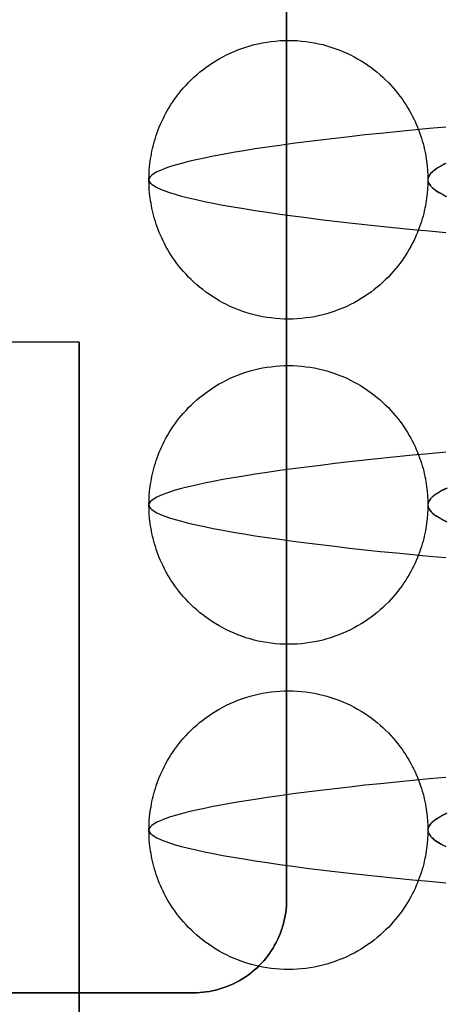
# Model space of a CAD drawing. Header units: millimetres. Extents: x -88 to 88, y -12 to 103.
# Tile 208 of 256: x -35.555 to -35.097, y 12.423 to 13.482. Entities that reach past the tile are written whole.
import ezdxf

# ---------------------------------------------------------------- set-up
doc = ezdxf.new("R2010")
doc.units = ezdxf.units.MM
doc.layers.add('Default', color=7, linetype='Continuous', true_color=0x000000)

msp = doc.modelspace()

# ---------------------------------------------------------------- linework, layer by layer
at = {"layer": 'Default', "color": 254, "true_color": 0xcad1ee}
for points in [[(-35.2682, 14.1352), (-35.2682, 12.5352)], [(-35.2682, 14.1352), (-35.2682, 12.5352)], [(-35.2682, 12.5352), (-35.2682, 14.1352)], [(-35.4162, 13.3102), (-35.4161, 13.3149), (-35.4159, 13.3199), (-35.4155, 13.3249), (-35.4148, 13.3301), (-35.4145, 13.3327), (-35.414, 13.3354), (-35.4135, 13.3381), (-35.413, 13.3409), (-35.4124, 13.3437), (-35.4117, 13.3465), (-35.411, 13.3493), (-35.4102, 13.3522), (-35.4093, 13.3551), (-35.4084, 13.358), (-35.4073, 13.3609), (-35.4062, 13.3639), (-35.4051, 13.3669), (-35.4038, 13.3699), (-35.4024, 13.3729), (-35.401, 13.3759), (-35.3995, 13.379), (-35.3979, 13.382), (-35.3962, 13.385), (-35.3944, 13.3881), (-35.3925, 13.3911), (-35.3905, 13.3942), (-35.3884, 13.3972), (-35.3862, 13.4002), (-35.3839, 13.4032), (-35.3815, 13.4061), (-35.379, 13.4091), (-35.3763, 13.412), (-35.3736, 13.4149), (-35.3708, 13.4177), (-35.3679, 13.4205), (-35.3648, 13.4232), (-35.3617, 13.4259), (-35.3584, 13.4285), (-35.355, 13.431), (-35.3516, 13.4335), (-35.348, 13.4359), (-35.3444, 13.4382), (-35.3406, 13.4404), (-35.3368, 13.4425), (-35.3328, 13.4446), (-35.3288, 13.4465), (-35.3247, 13.4483), (-35.3205, 13.45), (-35.3163, 13.4516), (-35.3119, 13.453), (-35.3075, 13.4544), (-35.3031, 13.4556), (-35.2986, 13.4566), (-35.2941, 13.4576), (-35.2895, 13.4584), (-35.2849, 13.459), (-35.2802, 13.4595), (-35.2755, 13.4599), (-35.2709, 13.4601), (-35.2662, 13.4602), (-35.2615, 13.4601), (-35.2568, 13.4599), (-35.2521, 13.4595), (-35.2475, 13.459), (-35.2429, 13.4584), (-35.2383, 13.4576), (-35.2338, 13.4566), (-35.2293, 13.4556), (-35.2248, 13.4544), (-35.2204, 13.453), (-35.2161, 13.4516), (-35.2118, 13.45), (-35.2077, 13.4483), (-35.2035, 13.4465), (-35.1995, 13.4446), (-35.1956, 13.4425), (-35.1917, 13.4404), (-35.188, 13.4382), (-35.1843, 13.4359), (-35.1808, 13.4335), (-35.1773, 13.431), (-35.174, 13.4285), (-35.1707, 13.4259), (-35.1675, 13.4232), (-35.1645, 13.4205), (-35.1616, 13.4177), (-35.1587, 13.4149), (-35.156, 13.412), (-35.1534, 13.4091), (-35.1509, 13.4061), (-35.1485, 13.4032), (-35.1462, 13.4002), (-35.144, 13.3972), (-35.1419, 13.3942), (-35.1399, 13.3911), (-35.138, 13.3881), (-35.1362, 13.385), (-35.1345, 13.382), (-35.1329, 13.379), (-35.1313, 13.3759), (-35.1299, 13.3729), (-35.1286, 13.3699), (-35.1273, 13.3669), (-35.1261, 13.3639), (-35.125, 13.3609), (-35.124, 13.358), (-35.1231, 13.3551), (-35.1222, 13.3522), (-35.1214, 13.3493), (-35.1206, 13.3465), (-35.12, 13.3437), (-35.1194, 13.3409), (-35.1188, 13.3381), (-35.1183, 13.3354), (-35.1179, 13.3327), (-35.1175, 13.3301), (-35.1169, 13.3249), (-35.1165, 13.3199), (-35.1163, 13.3149), (-35.1162, 13.3102)], [(-35.1162, 13.3102), (-35.1163, 13.3054), (-35.1165, 13.3005), (-35.1169, 13.2955), (-35.1175, 13.2903), (-35.1179, 13.2876), (-35.1183, 13.2849), (-35.1188, 13.2822), (-35.1194, 13.2795), (-35.12, 13.2767), (-35.1206, 13.2739), (-35.1214, 13.2711), (-35.1222, 13.2682), (-35.1231, 13.2653), (-35.124, 13.2624), (-35.125, 13.2594), (-35.1261, 13.2565), (-35.1273, 13.2535), (-35.1286, 13.2505), (-35.1299, 13.2475), (-35.1313, 13.2445), (-35.1329, 13.2414), (-35.1345, 13.2384), (-35.1362, 13.2353), (-35.138, 13.2323), (-35.1399, 13.2293), (-35.1419, 13.2262), (-35.144, 13.2232), (-35.1462, 13.2202), (-35.1485, 13.2172), (-35.1509, 13.2142), (-35.1534, 13.2113), (-35.156, 13.2084), (-35.1587, 13.2055), (-35.1616, 13.2027), (-35.1645, 13.1999), (-35.1675, 13.1972), (-35.1707, 13.1945), (-35.174, 13.1919), (-35.1773, 13.1893), (-35.1808, 13.1869), (-35.1843, 13.1845), (-35.188, 13.1822), (-35.1917, 13.18), (-35.1956, 13.1778), (-35.1995, 13.1758), (-35.2035, 13.1739), (-35.2077, 13.1721), (-35.2118, 13.1704), (-35.2161, 13.1688), (-35.2204, 13.1673), (-35.2248, 13.166), (-35.2293, 13.1648), (-35.2338, 13.1637), (-35.2383, 13.1628), (-35.2429, 13.162), (-35.2475, 13.1614), (-35.2521, 13.1608), (-35.2568, 13.1605), (-35.2615, 13.1603), (-35.2662, 13.1602), (-35.2709, 13.1603), (-35.2755, 13.1605), (-35.2802, 13.1608), (-35.2849, 13.1614), (-35.2895, 13.162), (-35.2941, 13.1628), (-35.2986, 13.1637), (-35.3031, 13.1648), (-35.3075, 13.166), (-35.3119, 13.1673), (-35.3163, 13.1688), (-35.3205, 13.1704), (-35.3247, 13.1721), (-35.3288, 13.1739), (-35.3328, 13.1758), (-35.3368, 13.1778), (-35.3406, 13.18), (-35.3444, 13.1822), (-35.348, 13.1845), (-35.3516, 13.1869), (-35.355, 13.1893), (-35.3584, 13.1919), (-35.3617, 13.1945), (-35.3648, 13.1972), (-35.3679, 13.1999), (-35.3708, 13.2027), (-35.3736, 13.2055), (-35.3763, 13.2084), (-35.379, 13.2113), (-35.3815, 13.2142), (-35.3839, 13.2172), (-35.3862, 13.2202), (-35.3884, 13.2232), (-35.3905, 13.2262), (-35.3925, 13.2293), (-35.3944, 13.2323), (-35.3962, 13.2353), (-35.3979, 13.2384), (-35.3995, 13.2414), (-35.401, 13.2445), (-35.4024, 13.2475), (-35.4038, 13.2505), (-35.4051, 13.2535), (-35.4062, 13.2565), (-35.4073, 13.2594), (-35.4084, 13.2624), (-35.4093, 13.2653), (-35.4102, 13.2682), (-35.411, 13.2711), (-35.4117, 13.2739), (-35.4124, 13.2767), (-35.413, 13.2795), (-35.4135, 13.2822), (-35.414, 13.2849), (-35.4145, 13.2876), (-35.4148, 13.2903), (-35.4155, 13.2955), (-35.4159, 13.3005), (-35.4161, 13.3054), (-35.4162, 13.3102)], [(-35.4912, 13.1352), (-37.4912, 13.1352)], [(-35.4912, 13.1352), (-37.4912, 13.1352)], [(-35.4912, 13.1352), (-37.1912, 13.1352)], [(-35.4912, 8.9352), (-35.4912, 13.1352)], [(-35.4912, 8.9352), (-35.4912, 13.1352)], [(-35.4912, 13.1352), (-35.4912, 8.9352)], [(-35.4162, 12.9602), (-35.4161, 12.9649), (-35.4159, 12.9699), (-35.4155, 12.9749), (-35.4148, 12.9801), (-35.4145, 12.9827), (-35.414, 12.9854), (-35.4135, 12.9881), (-35.413, 12.9909), (-35.4124, 12.9937), (-35.4117, 12.9965), (-35.411, 12.9993), (-35.4102, 13.0022), (-35.4093, 13.0051), (-35.4084, 13.008), (-35.4073, 13.0109), (-35.4062, 13.0139), (-35.4051, 13.0169), (-35.4038, 13.0199), (-35.4024, 13.0229), (-35.401, 13.0259), (-35.3995, 13.029), (-35.3979, 13.032), (-35.3962, 13.035), (-35.3944, 13.0381), (-35.3925, 13.0411), (-35.3905, 13.0442), (-35.3884, 13.0472), (-35.3862, 13.0502), (-35.3839, 13.0532), (-35.3815, 13.0561), (-35.379, 13.0591), (-35.3763, 13.062), (-35.3736, 13.0649), (-35.3708, 13.0677), (-35.3679, 13.0705), (-35.3648, 13.0732), (-35.3617, 13.0759), (-35.3584, 13.0785), (-35.355, 13.081), (-35.3516, 13.0835), (-35.348, 13.0859), (-35.3444, 13.0882), (-35.3406, 13.0904), (-35.3368, 13.0925), (-35.3328, 13.0946), (-35.3288, 13.0965), (-35.3247, 13.0983), (-35.3205, 13.1), (-35.3163, 13.1016), (-35.3119, 13.103), (-35.3075, 13.1044), (-35.3031, 13.1056), (-35.2986, 13.1066), (-35.2941, 13.1076), (-35.2895, 13.1084), (-35.2849, 13.109), (-35.2802, 13.1095), (-35.2755, 13.1099), (-35.2709, 13.1101), (-35.2662, 13.1102), (-35.2615, 13.1101), (-35.2568, 13.1099), (-35.2521, 13.1095), (-35.2475, 13.109), (-35.2429, 13.1084), (-35.2383, 13.1076), (-35.2338, 13.1066), (-35.2293, 13.1056), (-35.2248, 13.1044), (-35.2204, 13.103), (-35.2161, 13.1016), (-35.2118, 13.1), (-35.2077, 13.0983), (-35.2035, 13.0965), (-35.1995, 13.0946), (-35.1956, 13.0925), (-35.1917, 13.0904), (-35.188, 13.0882), (-35.1843, 13.0859), (-35.1808, 13.0835), (-35.1773, 13.081), (-35.174, 13.0785), (-35.1707, 13.0759), (-35.1675, 13.0732), (-35.1645, 13.0705), (-35.1616, 13.0677), (-35.1587, 13.0649), (-35.156, 13.062), (-35.1534, 13.0591), (-35.1509, 13.0561), (-35.1485, 13.0532), (-35.1462, 13.0502), (-35.144, 13.0472), (-35.1419, 13.0442), (-35.1399, 13.0411), (-35.138, 13.0381), (-35.1362, 13.035), (-35.1345, 13.032), (-35.1329, 13.029), (-35.1313, 13.0259), (-35.1299, 13.0229), (-35.1286, 13.0199), (-35.1273, 13.0169), (-35.1261, 13.0139), (-35.125, 13.0109), (-35.124, 13.008), (-35.1231, 13.0051), (-35.1222, 13.0022), (-35.1214, 12.9993), (-35.1206, 12.9965), (-35.12, 12.9937), (-35.1194, 12.9909), (-35.1188, 12.9881), (-35.1183, 12.9854), (-35.1179, 12.9827), (-35.1175, 12.9801), (-35.1169, 12.9749), (-35.1165, 12.9699), (-35.1163, 12.9649), (-35.1162, 12.9602)], [(-35.1162, 12.9602), (-35.1163, 12.9554), (-35.1165, 12.9505), (-35.1169, 12.9455), (-35.1175, 12.9403), (-35.1179, 12.9376), (-35.1183, 12.9349), (-35.1188, 12.9322), (-35.1194, 12.9295), (-35.12, 12.9267), (-35.1206, 12.9239), (-35.1214, 12.9211), (-35.1222, 12.9182), (-35.1231, 12.9153), (-35.124, 12.9124), (-35.125, 12.9094), (-35.1261, 12.9065), (-35.1273, 12.9035), (-35.1286, 12.9005), (-35.1299, 12.8975), (-35.1313, 12.8945), (-35.1329, 12.8914), (-35.1345, 12.8884), (-35.1362, 12.8853), (-35.138, 12.8823), (-35.1399, 12.8793), (-35.1419, 12.8762), (-35.144, 12.8732), (-35.1462, 12.8702), (-35.1485, 12.8672), (-35.1509, 12.8642), (-35.1534, 12.8613), (-35.156, 12.8584), (-35.1587, 12.8555), (-35.1616, 12.8527), (-35.1645, 12.8499), (-35.1675, 12.8472), (-35.1707, 12.8445), (-35.174, 12.8419), (-35.1773, 12.8393), (-35.1808, 12.8369), (-35.1843, 12.8345), (-35.188, 12.8322), (-35.1917, 12.83), (-35.1956, 12.8278), (-35.1995, 12.8258), (-35.2035, 12.8239), (-35.2077, 12.8221), (-35.2118, 12.8204), (-35.2161, 12.8188), (-35.2204, 12.8173), (-35.2248, 12.816), (-35.2293, 12.8148), (-35.2338, 12.8137), (-35.2383, 12.8128), (-35.2429, 12.812), (-35.2475, 12.8114), (-35.2521, 12.8108), (-35.2568, 12.8105), (-35.2615, 12.8103), (-35.2662, 12.8102), (-35.2709, 12.8103), (-35.2755, 12.8105), (-35.2802, 12.8108), (-35.2849, 12.8114), (-35.2895, 12.812), (-35.2941, 12.8128), (-35.2986, 12.8137), (-35.3031, 12.8148), (-35.3075, 12.816), (-35.3119, 12.8173), (-35.3163, 12.8188), (-35.3205, 12.8204), (-35.3247, 12.8221), (-35.3288, 12.8239), (-35.3328, 12.8258), (-35.3368, 12.8278), (-35.3406, 12.83), (-35.3444, 12.8322), (-35.348, 12.8345), (-35.3516, 12.8369), (-35.355, 12.8393), (-35.3584, 12.8419), (-35.3617, 12.8445), (-35.3648, 12.8472), (-35.3679, 12.8499), (-35.3708, 12.8527), (-35.3736, 12.8555), (-35.3763, 12.8584), (-35.379, 12.8613), (-35.3815, 12.8642), (-35.3839, 12.8672), (-35.3862, 12.8702), (-35.3884, 12.8732), (-35.3905, 12.8762), (-35.3925, 12.8793), (-35.3944, 12.8823), (-35.3962, 12.8853), (-35.3979, 12.8884), (-35.3995, 12.8914), (-35.401, 12.8945), (-35.4024, 12.8975), (-35.4038, 12.9005), (-35.4051, 12.9035), (-35.4062, 12.9065), (-35.4073, 12.9094), (-35.4084, 12.9124), (-35.4093, 12.9153), (-35.4102, 12.9182), (-35.411, 12.9211), (-35.4117, 12.9239), (-35.4124, 12.9267), (-35.413, 12.9295), (-35.4135, 12.9322), (-35.414, 12.9349), (-35.4145, 12.9376), (-35.4148, 12.9403), (-35.4155, 12.9455), (-35.4159, 12.9505), (-35.4161, 12.9554), (-35.4162, 12.9602)], [(-35.4162, 12.6102), (-35.4161, 12.6149), (-35.4159, 12.6199), (-35.4155, 12.6249), (-35.4148, 12.6301), (-35.4145, 12.6327), (-35.414, 12.6354), (-35.4135, 12.6381), (-35.413, 12.6409), (-35.4124, 12.6437), (-35.4117, 12.6465), (-35.411, 12.6493), (-35.4102, 12.6522), (-35.4093, 12.6551), (-35.4084, 12.658), (-35.4073, 12.6609), (-35.4062, 12.6639), (-35.4051, 12.6669), (-35.4038, 12.6699), (-35.4024, 12.6729), (-35.401, 12.6759), (-35.3995, 12.679), (-35.3979, 12.682), (-35.3962, 12.685), (-35.3944, 12.6881), (-35.3925, 12.6911), (-35.3905, 12.6942), (-35.3884, 12.6972), (-35.3862, 12.7002), (-35.3839, 12.7032), (-35.3815, 12.7061), (-35.379, 12.7091), (-35.3763, 12.712), (-35.3736, 12.7149), (-35.3708, 12.7177), (-35.3679, 12.7205), (-35.3648, 12.7232), (-35.3617, 12.7259), (-35.3584, 12.7285), (-35.355, 12.731), (-35.3516, 12.7335), (-35.348, 12.7359), (-35.3444, 12.7382), (-35.3406, 12.7404), (-35.3368, 12.7425), (-35.3328, 12.7446), (-35.3288, 12.7465), (-35.3247, 12.7483), (-35.3205, 12.75), (-35.3163, 12.7516), (-35.3119, 12.753), (-35.3075, 12.7544), (-35.3031, 12.7556), (-35.2986, 12.7566), (-35.2941, 12.7576), (-35.2895, 12.7584), (-35.2849, 12.759), (-35.2802, 12.7595), (-35.2755, 12.7599), (-35.2709, 12.7601), (-35.2662, 12.7602), (-35.2615, 12.7601), (-35.2568, 12.7599), (-35.2521, 12.7595), (-35.2475, 12.759), (-35.2429, 12.7584), (-35.2383, 12.7576), (-35.2338, 12.7566), (-35.2293, 12.7556), (-35.2248, 12.7544), (-35.2204, 12.753), (-35.2161, 12.7516), (-35.2118, 12.75), (-35.2077, 12.7483), (-35.2035, 12.7465), (-35.1995, 12.7446), (-35.1956, 12.7425), (-35.1917, 12.7404), (-35.188, 12.7382), (-35.1843, 12.7359), (-35.1808, 12.7335), (-35.1773, 12.731), (-35.174, 12.7285), (-35.1707, 12.7259), (-35.1675, 12.7232), (-35.1645, 12.7205), (-35.1616, 12.7177), (-35.1587, 12.7149), (-35.156, 12.712), (-35.1534, 12.7091), (-35.1509, 12.7061), (-35.1485, 12.7032), (-35.1462, 12.7002), (-35.144, 12.6972), (-35.1419, 12.6942), (-35.1399, 12.6911), (-35.138, 12.6881), (-35.1362, 12.685), (-35.1345, 12.682), (-35.1329, 12.679), (-35.1313, 12.6759), (-35.1299, 12.6729), (-35.1286, 12.6699), (-35.1273, 12.6669), (-35.1261, 12.6639), (-35.125, 12.6609), (-35.124, 12.658), (-35.1231, 12.6551), (-35.1222, 12.6522), (-35.1214, 12.6493), (-35.1206, 12.6465), (-35.12, 12.6437), (-35.1194, 12.6409), (-35.1188, 12.6381), (-35.1183, 12.6354), (-35.1179, 12.6327), (-35.1175, 12.6301), (-35.1169, 12.6249), (-35.1165, 12.6199), (-35.1163, 12.6149), (-35.1162, 12.6102)], [(-35.1162, 12.6102), (-35.1163, 12.6054), (-35.1165, 12.6005), (-35.1169, 12.5955), (-35.1175, 12.5903), (-35.1179, 12.5876), (-35.1183, 12.5849), (-35.1188, 12.5822), (-35.1194, 12.5795), (-35.12, 12.5767), (-35.1206, 12.5739), (-35.1214, 12.5711), (-35.1222, 12.5682), (-35.1231, 12.5653), (-35.124, 12.5624), (-35.125, 12.5594), (-35.1261, 12.5565), (-35.1273, 12.5535), (-35.1286, 12.5505), (-35.1299, 12.5475), (-35.1313, 12.5445), (-35.1329, 12.5414), (-35.1345, 12.5384), (-35.1362, 12.5353), (-35.138, 12.5323), (-35.1399, 12.5293), (-35.1419, 12.5262), (-35.144, 12.5232), (-35.1462, 12.5202), (-35.1485, 12.5172), (-35.1509, 12.5142), (-35.1534, 12.5113), (-35.156, 12.5084), (-35.1587, 12.5055), (-35.1616, 12.5027), (-35.1645, 12.4999), (-35.1675, 12.4972), (-35.1707, 12.4945), (-35.174, 12.4919), (-35.1773, 12.4893), (-35.1808, 12.4869), (-35.1843, 12.4845), (-35.188, 12.4822), (-35.1917, 12.48), (-35.1956, 12.4778), (-35.1995, 12.4758), (-35.2035, 12.4739), (-35.2077, 12.4721), (-35.2118, 12.4704), (-35.2161, 12.4688), (-35.2204, 12.4673), (-35.2248, 12.466), (-35.2293, 12.4648), (-35.2338, 12.4637), (-35.2383, 12.4628), (-35.2429, 12.462), (-35.2475, 12.4614), (-35.2521, 12.4608), (-35.2568, 12.4605), (-35.2615, 12.4603), (-35.2662, 12.4602), (-35.2709, 12.4603), (-35.2755, 12.4605), (-35.2802, 12.4608), (-35.2849, 12.4614), (-35.2895, 12.462), (-35.2941, 12.4628), (-35.2986, 12.4637), (-35.3031, 12.4648), (-35.3075, 12.466), (-35.3119, 12.4673), (-35.3163, 12.4688), (-35.3205, 12.4704), (-35.3247, 12.4721), (-35.3288, 12.4739), (-35.3328, 12.4758), (-35.3368, 12.4778), (-35.3406, 12.48), (-35.3444, 12.4822), (-35.348, 12.4845), (-35.3516, 12.4869), (-35.355, 12.4893), (-35.3584, 12.4919), (-35.3617, 12.4945), (-35.3648, 12.4972), (-35.3679, 12.4999), (-35.3708, 12.5027), (-35.3736, 12.5055), (-35.3763, 12.5084), (-35.379, 12.5113), (-35.3815, 12.5142), (-35.3839, 12.5172), (-35.3862, 12.5202), (-35.3884, 12.5232), (-35.3905, 12.5262), (-35.3925, 12.5293), (-35.3944, 12.5323), (-35.3962, 12.5353), (-35.3979, 12.5384), (-35.3995, 12.5414), (-35.401, 12.5445), (-35.4024, 12.5475), (-35.4038, 12.5505), (-35.4051, 12.5535), (-35.4062, 12.5565), (-35.4073, 12.5594), (-35.4084, 12.5624), (-35.4093, 12.5653), (-35.4102, 12.5682), (-35.411, 12.5711), (-35.4117, 12.5739), (-35.4124, 12.5767), (-35.413, 12.5795), (-35.4135, 12.5822), (-35.414, 12.5849), (-35.4145, 12.5876), (-35.4148, 12.5903), (-35.4155, 12.5955), (-35.4159, 12.6005), (-35.4161, 12.6054), (-35.4162, 12.6102)], [(-35.2682, 12.5352), (-35.2682, 12.5318), (-35.2684, 12.5284), (-35.2687, 12.525), (-35.2691, 12.5216), (-35.2696, 12.5182), (-35.2703, 12.5148), (-35.271, 12.5115), (-35.2719, 12.5082), (-35.2729, 12.5049), (-35.274, 12.5017), (-35.2751, 12.4985), (-35.2765, 12.4953), (-35.2779, 12.4922), (-35.2794, 12.4892), (-35.281, 12.4862), (-35.2827, 12.4832), (-35.2846, 12.4803), (-35.2865, 12.4775), (-35.2885, 12.4748), (-35.2906, 12.4721), (-35.2928, 12.4695), (-35.2951, 12.4669), (-35.2975, 12.4645), (-35.2999, 12.4621), (-35.3025, 12.4598), (-35.3051, 12.4576), (-35.3078, 12.4555), (-35.3105, 12.4535), (-35.3133, 12.4516), (-35.3162, 12.4497), (-35.3192, 12.448), (-35.3222, 12.4464), (-35.3252, 12.4449), (-35.3283, 12.4435), (-35.3315, 12.4422), (-35.3347, 12.441), (-35.3379, 12.4399), (-35.3412, 12.4389), (-35.3445, 12.438), (-35.3478, 12.4373), (-35.3512, 12.4366), (-35.3546, 12.4361), (-35.358, 12.4357), (-35.3614, 12.4354), (-35.3648, 12.4352), (-35.3682, 12.4352)], [(-35.2682, 12.5352), (-35.2682, 12.5318), (-35.2684, 12.5284), (-35.2687, 12.525), (-35.2691, 12.5216), (-35.2696, 12.5182), (-35.2703, 12.5148), (-35.271, 12.5115), (-35.2719, 12.5082), (-35.2729, 12.5049), (-35.274, 12.5017), (-35.2751, 12.4985), (-35.2765, 12.4953), (-35.2779, 12.4922), (-35.2794, 12.4892), (-35.281, 12.4862), (-35.2827, 12.4832), (-35.2846, 12.4803), (-35.2865, 12.4775), (-35.2885, 12.4748), (-35.2906, 12.4721), (-35.2928, 12.4695), (-35.2951, 12.4669), (-35.2975, 12.4645), (-35.2999, 12.4621), (-35.3025, 12.4598), (-35.3051, 12.4576), (-35.3078, 12.4555), (-35.3105, 12.4535), (-35.3133, 12.4516), (-35.3162, 12.4497), (-35.3192, 12.448), (-35.3222, 12.4464), (-35.3252, 12.4449), (-35.3283, 12.4435), (-35.3315, 12.4422), (-35.3347, 12.441), (-35.3379, 12.4399), (-35.3412, 12.4389), (-35.3445, 12.438), (-35.3478, 12.4373), (-35.3512, 12.4366), (-35.3546, 12.4361), (-35.358, 12.4357), (-35.3614, 12.4354), (-35.3648, 12.4352), (-35.3682, 12.4352)], [(-35.3682, 12.4352), (-35.3648, 12.4352), (-35.3614, 12.4354), (-35.358, 12.4357), (-35.3546, 12.4361), (-35.3512, 12.4366), (-35.3478, 12.4373), (-35.3445, 12.438), (-35.3412, 12.4389), (-35.3379, 12.4399), (-35.3347, 12.441), (-35.3315, 12.4422), (-35.3283, 12.4435), (-35.3252, 12.4449), (-35.3222, 12.4464), (-35.3192, 12.448), (-35.3162, 12.4497), (-35.3133, 12.4516), (-35.3105, 12.4535), (-35.3078, 12.4555), (-35.3051, 12.4576), (-35.3025, 12.4598), (-35.2999, 12.4621), (-35.2975, 12.4645), (-35.2951, 12.4669), (-35.2928, 12.4695), (-35.2906, 12.4721), (-35.2885, 12.4748), (-35.2865, 12.4775), (-35.2846, 12.4803), (-35.2827, 12.4832), (-35.281, 12.4862), (-35.2794, 12.4892), (-35.2779, 12.4922), (-35.2765, 12.4953), (-35.2751, 12.4985), (-35.274, 12.5017), (-35.2729, 12.5049), (-35.2719, 12.5082), (-35.271, 12.5115), (-35.2703, 12.5148), (-35.2696, 12.5182), (-35.2691, 12.5216), (-35.2687, 12.525), (-35.2684, 12.5284), (-35.2682, 12.5318), (-35.2682, 12.5352)], [(-35.3682, 12.4352), (-37.2682, 12.4352)], [(-35.3682, 12.4352), (-37.2682, 12.4352)], [(-37.2682, 12.4352), (-35.3682, 12.4352)]]:
    msp.add_lwpolyline(points, dxfattribs=at)
at = {"layer": 'Default', "color": 254, "true_color": 0xcad1ee, "extrusion": (1, 0, 0)}
for points in [[(13.3352, -3.27), (13.3352, -3.07)], [(13.1352, -4.57), (13.1352, -3.87)], [(12.5352, -3.27), (12.5352, -3.07)], [(12.5352, -3.27), (12.5352, -3.07)], [(12.4352, -3.07), (12.4352, -3.27)]]:
    msp.add_lwpolyline(points, dxfattribs=at)
at = {"layer": 'Default', "color": 254, "true_color": 0xcad1ee}
for points in [[(-35.0968, 13.3669, -3.5263), (-35.1148, 13.3653, -3.5378), (-35.1325, 13.3636, -3.55), (-35.15, 13.3619, -3.5629), (-35.1671, 13.3601, -3.5764), (-35.1839, 13.3584, -3.5905), (-35.2003, 13.3565, -3.6052), (-35.2163, 13.3547, -3.6205), (-35.2318, 13.3528, -3.6365), (-35.2469, 13.351, -3.6529), (-35.2615, 13.3491, -3.67), (-35.2755, 13.3471, -3.6875), (-35.289, 13.3452, -3.7056), (-35.3018, 13.3433, -3.7241), (-35.3141, 13.3413, -3.7431), (-35.3257, 13.3394, -3.7625), (-35.3367, 13.3374, -3.7823), (-35.347, 13.3355, -3.8024), (-35.3566, 13.3335, -3.8228), (-35.3655, 13.3316, -3.8435), (-35.3737, 13.3297, -3.8644), (-35.3812, 13.3277, -3.8856), (-35.3879, 13.3259, -3.9068), (-35.394, 13.324, -3.9283), (-35.3993, 13.3222, -3.9498), (-35.4038, 13.3203, -3.9714), (-35.4076, 13.3186, -3.993), (-35.4107, 13.3168, -4.0145), (-35.4131, 13.3151, -4.0361), (-35.4148, 13.3134, -4.0575), (-35.4158, 13.3118, -4.0788), (-35.4162, 13.3102, -4.1), (-35.4158, 13.3086, -4.1212), (-35.4148, 13.3069, -4.1425), (-35.4131, 13.3053, -4.1639), (-35.4107, 13.3036, -4.1855), (-35.4076, 13.3018, -4.207), (-35.4038, 13.3, -4.2286), (-35.3993, 13.2982, -4.2502), (-35.394, 13.2964, -4.2717), (-35.3879, 13.2945, -4.2932), (-35.3812, 13.2926, -4.3145), (-35.3737, 13.2907, -4.3356), (-35.3655, 13.2888, -4.3565), (-35.3566, 13.2869, -4.3772), (-35.347, 13.2849, -4.3976), (-35.3367, 13.283, -4.4177), (-35.3257, 13.281, -4.4375), (-35.3141, 13.2791, -4.4569), (-35.3018, 13.2771, -4.4759), (-35.289, 13.2752, -4.4944), (-35.2755, 13.2732, -4.5125), (-35.2615, 13.2713, -4.53), (-35.2469, 13.2694, -4.5471), (-35.2318, 13.2675, -4.5635), (-35.2163, 13.2657, -4.5795), (-35.2003, 13.2638, -4.5948), (-35.1839, 13.262, -4.6095), (-35.1671, 13.2602, -4.6237), (-35.15, 13.2585, -4.6371), (-35.1325, 13.2568, -4.65), (-35.1148, 13.2551, -4.6622), (-35.0968, 13.2535, -4.6737)], [(-35.0967, 13.3277, -3.9809), (-35.1005, 13.3259, -3.9927), (-35.1038, 13.324, -4.0046), (-35.1068, 13.3222, -4.0166), (-35.1093, 13.3203, -4.0285), (-35.1114, 13.3186, -4.0405), (-35.1132, 13.3168, -4.0525), (-35.1145, 13.3151, -4.0645), (-35.1154, 13.3134, -4.0764), (-35.116, 13.3118, -4.0882), (-35.1162, 13.3102, -4.1), (-35.116, 13.3086, -4.1118), (-35.1154, 13.3069, -4.1236), (-35.1145, 13.3053, -4.1355), (-35.1132, 13.3036, -4.1475), (-35.1114, 13.3018, -4.1595), (-35.1093, 13.3, -4.1715), (-35.1068, 13.2982, -4.1834), (-35.1038, 13.2964, -4.1954), (-35.1005, 13.2945, -4.2073), (-35.0967, 13.2926, -4.2191)], [(-35.0971, 13.3276, -3.9819), (-35.0994, 13.3265, -3.9889), (-35.1015, 13.3253, -3.996), (-35.1034, 13.3242, -4.0031), (-35.1053, 13.3231, -4.0103), (-35.107, 13.322, -4.0174), (-35.1085, 13.321, -4.0244), (-35.1099, 13.3199, -4.0314), (-35.1111, 13.3189, -4.0385), (-35.1122, 13.3178, -4.0455), (-35.1132, 13.3168, -4.0526), (-35.114, 13.3158, -4.0596), (-35.1147, 13.3148, -4.0667), (-35.1153, 13.3138, -4.0739), (-35.1157, 13.3128, -4.0809), (-35.116, 13.3118, -4.0878), (-35.1161, 13.3109, -4.0948), (-35.1162, 13.3099, -4.1017), (-35.1161, 13.309, -4.1087), (-35.1159, 13.308, -4.1157), (-35.1155, 13.3071, -4.1226), (-35.115, 13.3061, -4.1296), (-35.1144, 13.3051, -4.1368), (-35.1136, 13.3041, -4.144), (-35.1127, 13.303, -4.1512), (-35.1116, 13.302, -4.1584), (-35.1104, 13.3009, -4.1655), (-35.1091, 13.2999, -4.1726), (-35.1076, 13.2988, -4.1797), (-35.106, 13.2977, -4.1867), (-35.1043, 13.2966, -4.1937), (-35.1024, 13.2955, -4.2007), (-35.1004, 13.2945, -4.2076), (-35.0983, 13.2934, -4.2145), (-35.096, 13.2923, -4.2214)], [(-35.0968, 13.0169, -3.5263), (-35.1148, 13.0153, -3.5378), (-35.1325, 13.0136, -3.55), (-35.15, 13.0119, -3.5629), (-35.1671, 13.0101, -3.5764), (-35.1839, 13.0084, -3.5905), (-35.2003, 13.0065, -3.6052), (-35.2163, 13.0047, -3.6205), (-35.2318, 13.0028, -3.6365), (-35.2469, 13.001, -3.6529), (-35.2615, 12.9991, -3.67), (-35.2755, 12.9971, -3.6876), (-35.289, 12.9952, -3.7056), (-35.3018, 12.9933, -3.7241), (-35.3141, 12.9913, -3.7431), (-35.3257, 12.9894, -3.7625), (-35.3367, 12.9874, -3.7823), (-35.347, 12.9855, -3.8024), (-35.3566, 12.9835, -3.8228), (-35.3655, 12.9816, -3.8435), (-35.3737, 12.9797, -3.8644), (-35.3812, 12.9777, -3.8856), (-35.3879, 12.9759, -3.9068), (-35.394, 12.974, -3.9283), (-35.3993, 12.9722, -3.9498), (-35.4038, 12.9703, -3.9714), (-35.4076, 12.9686, -3.993), (-35.4107, 12.9668, -4.0145), (-35.4131, 12.9651, -4.0361), (-35.4148, 12.9634, -4.0575), (-35.4158, 12.9618, -4.0788), (-35.4162, 12.9602, -4.1), (-35.4158, 12.9586, -4.1212), (-35.4148, 12.9569, -4.1425), (-35.4131, 12.9553, -4.1639), (-35.4107, 12.9536, -4.1855), (-35.4076, 12.9518, -4.207), (-35.4038, 12.95, -4.2286), (-35.3993, 12.9482, -4.2502), (-35.394, 12.9464, -4.2717), (-35.3879, 12.9445, -4.2932), (-35.3812, 12.9426, -4.3145), (-35.3737, 12.9407, -4.3356), (-35.3655, 12.9388, -4.3565), (-35.3566, 12.9369, -4.3772), (-35.347, 12.9349, -4.3976), (-35.3367, 12.933, -4.4177), (-35.3257, 12.931, -4.4375), (-35.3141, 12.9291, -4.4569), (-35.3018, 12.9271, -4.4759), (-35.289, 12.9252, -4.4944), (-35.2755, 12.9232, -4.5125), (-35.2615, 12.9213, -4.53), (-35.2469, 12.9194, -4.5471), (-35.2318, 12.9175, -4.5635), (-35.2163, 12.9157, -4.5795), (-35.2003, 12.9138, -4.5948), (-35.1839, 12.912, -4.6095), (-35.1671, 12.9102, -4.6237), (-35.15, 12.9085, -4.6371), (-35.1325, 12.9068, -4.65), (-35.1148, 12.9051, -4.6622), (-35.0968, 12.9035, -4.6737)], [(-35.0953, 12.9784, -3.9766), (-35.0976, 12.9773, -3.9834), (-35.0998, 12.9762, -3.9903), (-35.1018, 12.9752, -3.9972), (-35.1037, 12.9741, -4.0041), (-35.1055, 12.973, -4.011), (-35.1071, 12.9719, -4.018), (-35.1086, 12.9709, -4.025), (-35.11, 12.9698, -4.032), (-35.1112, 12.9688, -4.0391), (-35.1123, 12.9677, -4.0462), (-35.1133, 12.9667, -4.0533), (-35.1141, 12.9657, -4.0604), (-35.1148, 12.9647, -4.0675), (-35.1153, 12.9637, -4.0747), (-35.1157, 12.9627, -4.0819), (-35.116, 12.9617, -4.0891), (-35.1162, 12.9607, -4.0961), (-35.1162, 12.9598, -4.1031), (-35.116, 12.9588, -4.1101), (-35.1158, 12.9578, -4.117), (-35.1154, 12.9569, -4.124), (-35.1149, 12.9559, -4.131), (-35.1143, 12.9549, -4.1379), (-35.1135, 12.9539, -4.1449), (-35.1125, 12.9529, -4.1521), (-35.1115, 12.9518, -4.1592), (-35.1103, 12.9508, -4.1663), (-35.1089, 12.9497, -4.1733), (-35.1075, 12.9487, -4.1804), (-35.1059, 12.9476, -4.1874), (-35.1041, 12.9465, -4.1944), (-35.1022, 12.9455, -4.2013), (-35.1002, 12.9443, -4.2084), (-35.098, 12.9432, -4.2155), (-35.0956, 12.9421, -4.2225)], [(-35.0967, 12.9777, -3.9809), (-35.1005, 12.9759, -3.9927), (-35.1038, 12.974, -4.0046), (-35.1068, 12.9722, -4.0166), (-35.1093, 12.9703, -4.0285), (-35.1114, 12.9686, -4.0405), (-35.1132, 12.9668, -4.0525), (-35.1145, 12.9651, -4.0645), (-35.1154, 12.9634, -4.0764), (-35.116, 12.9618, -4.0882), (-35.1162, 12.9602, -4.1), (-35.116, 12.9586, -4.1118), (-35.1154, 12.9569, -4.1236), (-35.1145, 12.9553, -4.1355), (-35.1132, 12.9536, -4.1475), (-35.1114, 12.9518, -4.1595), (-35.1093, 12.95, -4.1715), (-35.1068, 12.9482, -4.1834), (-35.1038, 12.9464, -4.1954), (-35.1005, 12.9445, -4.2073), (-35.0967, 12.9426, -4.2191)], [(-35.0968, 12.6669, -3.5263), (-35.1148, 12.6653, -3.5378), (-35.1325, 12.6636, -3.55), (-35.15, 12.6619, -3.5629), (-35.1671, 12.6601, -3.5764), (-35.1839, 12.6584, -3.5905), (-35.2003, 12.6565, -3.6052), (-35.2163, 12.6547, -3.6205), (-35.2318, 12.6528, -3.6365), (-35.2469, 12.651, -3.6529), (-35.2615, 12.6491, -3.67), (-35.2755, 12.6471, -3.6876), (-35.289, 12.6452, -3.7056), (-35.3018, 12.6433, -3.7241), (-35.3141, 12.6413, -3.7431), (-35.3257, 12.6394, -3.7625), (-35.3367, 12.6374, -3.7823), (-35.347, 12.6355, -3.8024), (-35.3566, 12.6335, -3.8228), (-35.3655, 12.6316, -3.8435), (-35.3737, 12.6297, -3.8644), (-35.3812, 12.6277, -3.8856), (-35.3879, 12.6259, -3.9068), (-35.394, 12.624, -3.9283), (-35.3993, 12.6222, -3.9498), (-35.4038, 12.6203, -3.9714), (-35.4076, 12.6186, -3.993), (-35.4107, 12.6168, -4.0145), (-35.4131, 12.6151, -4.0361), (-35.4148, 12.6134, -4.0575), (-35.4158, 12.6118, -4.0788), (-35.4162, 12.6102, -4.1), (-35.4158, 12.6086, -4.1212), (-35.4148, 12.6069, -4.1425), (-35.4131, 12.6053, -4.1639), (-35.4107, 12.6036, -4.1855), (-35.4076, 12.6018, -4.207), (-35.4038, 12.6, -4.2286), (-35.3993, 12.5982, -4.2502), (-35.394, 12.5964, -4.2717), (-35.3879, 12.5945, -4.2932), (-35.3812, 12.5926, -4.3145), (-35.3737, 12.5907, -4.3356), (-35.3655, 12.5888, -4.3565), (-35.3566, 12.5869, -4.3772), (-35.347, 12.5849, -4.3976), (-35.3367, 12.583, -4.4177), (-35.3257, 12.581, -4.4375), (-35.3141, 12.5791, -4.4569), (-35.3018, 12.5771, -4.4759), (-35.289, 12.5752, -4.4944), (-35.2755, 12.5732, -4.5125), (-35.2615, 12.5713, -4.53), (-35.2469, 12.5694, -4.5471), (-35.2318, 12.5675, -4.5635), (-35.2163, 12.5657, -4.5795), (-35.2003, 12.5638, -4.5948), (-35.1839, 12.562, -4.6095), (-35.1671, 12.5602, -4.6237), (-35.15, 12.5585, -4.6371), (-35.1325, 12.5568, -4.65), (-35.1148, 12.5551, -4.6622), (-35.0968, 12.5535, -4.6737)], [(-35.0956, 12.6283, -3.9774), (-35.0979, 12.6272, -3.9843), (-35.1001, 12.6261, -3.9912), (-35.1021, 12.625, -3.9982), (-35.104, 12.6239, -4.0053), (-35.1058, 12.6228, -4.0123), (-35.1074, 12.6217, -4.0194), (-35.1089, 12.6206, -4.0266), (-35.1103, 12.6196, -4.0337), (-35.1115, 12.6185, -4.0409), (-35.1126, 12.6175, -4.0482), (-35.1135, 12.6164, -4.0551), (-35.1143, 12.6154, -4.0621), (-35.1149, 12.6145, -4.0691), (-35.1154, 12.6135, -4.0762), (-35.1158, 12.6125, -4.0832), (-35.116, 12.6115, -4.0902), (-35.1162, 12.6106, -4.0972), (-35.1162, 12.6096, -4.1043), (-35.116, 12.6086, -4.1113), (-35.1157, 12.6077, -4.1183), (-35.1153, 12.6067, -4.1253), (-35.1148, 12.6057, -4.1323), (-35.1141, 12.6047, -4.1393), (-35.1133, 12.6037, -4.1463), (-35.1124, 12.6027, -4.1533), (-35.1113, 12.6017, -4.1602), (-35.11, 12.6006, -4.1675), (-35.1086, 12.5995, -4.1748), (-35.1071, 12.5984, -4.182), (-35.1054, 12.5973, -4.1892), (-35.1036, 12.5962, -4.1963), (-35.1017, 12.5951, -4.2034), (-35.0996, 12.594, -4.2104), (-35.0973, 12.5929, -4.2174)], [(-35.0967, 12.6277, -3.9809), (-35.1005, 12.6259, -3.9927), (-35.1038, 12.624, -4.0046), (-35.1068, 12.6222, -4.0166), (-35.1093, 12.6203, -4.0285), (-35.1114, 12.6186, -4.0405), (-35.1132, 12.6168, -4.0525), (-35.1145, 12.6151, -4.0645), (-35.1154, 12.6134, -4.0764), (-35.116, 12.6118, -4.0882), (-35.1162, 12.6102, -4.1), (-35.116, 12.6086, -4.1118), (-35.1154, 12.6069, -4.1236), (-35.1145, 12.6053, -4.1355), (-35.1132, 12.6036, -4.1475), (-35.1114, 12.6018, -4.1595), (-35.1093, 12.6, -4.1715), (-35.1068, 12.5982, -4.1834), (-35.1038, 12.5964, -4.1954), (-35.1005, 12.5945, -4.2073), (-35.0967, 12.5926, -4.2191)]]:
    msp.add_polyline3d(points, dxfattribs=at)

doc.saveas('drawing.dxf')
